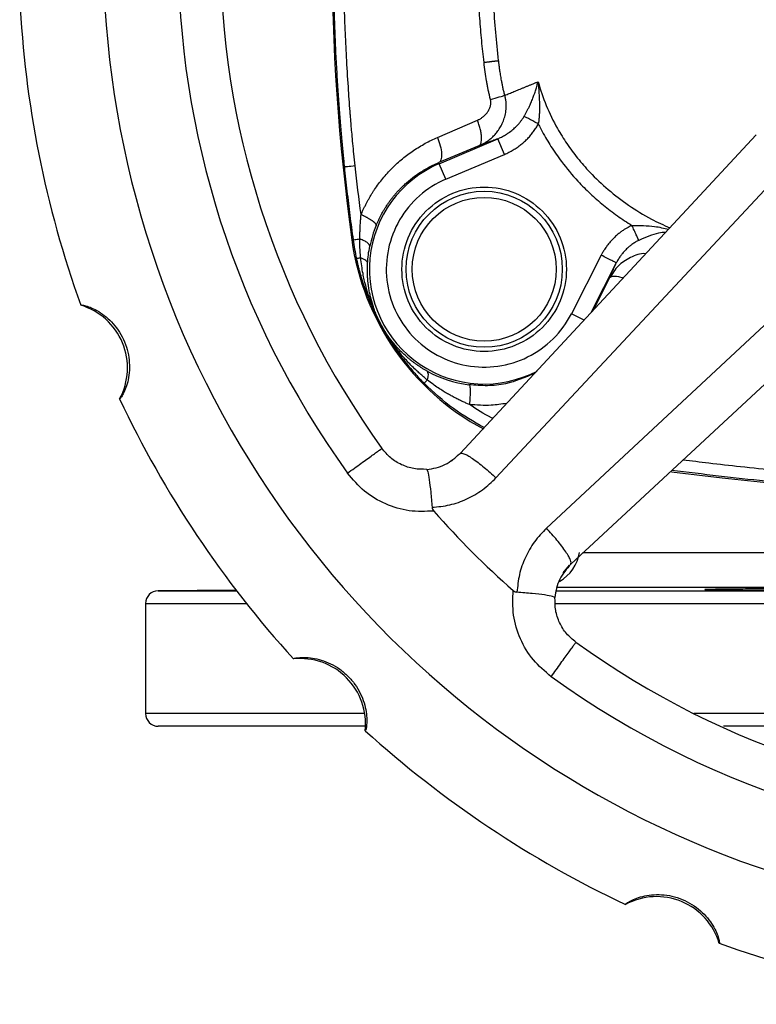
# Model space of a CAD drawing. Header units: millimetres. Extents: x 448 to 1828, y 150 to 1321.
# Tile 1 of 61: x 891 to 978, y 150 to 266. Entities that reach past the tile are written whole.
import ezdxf

# ---------------------------------------------------------------- set-up
doc = ezdxf.new("R2010")
doc.units = ezdxf.units.MM

msp = doc.modelspace()

# ---------------------------------------------------------------- linework, layer by layer
at = {"color": 7, "linetype": 'Continuous', "lineweight": 25}
for p, q in [((940.37, 252.35), (945.09, 254.38)), ((943.04, 215), (978.02, 252.63)), ((945.26, 251.35), (940.53, 249.37)), ((940.58, 249.24), (947.5, 252.18)), ((948.28, 250.34), (947.5, 252.18)), ((941.36, 247.4), (948.28, 250.34)), ((940.58, 249.24), (940.53, 249.37)), ((941.36, 247.4), (940.58, 249.24)), ((947.28, 212.12), (982.31, 249.7)), ((990.82, 241.19), (953.25, 206.16)), ((930.4, 240.25), (930.25, 240.23)), ((959.71, 238.42), (956.19, 231.51)), ((993.76, 236.9), (956.12, 201.92)), ((942.91, 214.86), (942.02, 214.09)), ((955.22, 200.89), (955.98, 201.79)), ((916.57, 198.85), (907.37, 198.77)), ((905.89, 197.27), (905.89, 184.26))]:
    msp.add_line(p, q, dxfattribs=at)
at = {"color": 8, "linetype": 'Continuous', "lineweight": 25}
for p, q in [((961.49, 237.51), (958.48, 231.61)), ((958.78, 231.93), (960.72, 235.78)), ((957.71, 230.74), (956.19, 231.51)), ((957.51, 203.3), (1074.61, 203.3)), ((1077.45, 199.16), (954.45, 199.16)), ((907.37, 198.77), (916.63, 198.77)), ((954.29, 198.77), (1077.41, 198.77)), ((905.89, 197.27), (917.8, 197.27)), ((954.19, 197.27), (1015.15, 197.27)), ((931.78, 184.26), (905.89, 184.26)), ((1061.13, 184.26), (970.65, 184.26))]:
    msp.add_line(p, q, dxfattribs=at)
at = {"color": 7, "linetype": 'Continuous', "lineweight": 25}
for radius in [9.22, 9.22, 8.5]:
    msp.add_circle((945.89, 236.76), radius, dxfattribs=at)
for centre, radius, start, end in [((1015.89, 274.76), 115, 135, 267.5663), ((1015.89, 274.76), 106.18, 144.2173, 215.7827), ((1015.89, 274.76), 101.18, 144.2165, 215.7827), ((1180.89, 274.76), 253, 172.1565, 187.8435), ((1015.89, 274.76), 125, 182.751, 199.7485), ((959.97, 244.33), 30, 187.8435, 241.7921), ((896.03, 225.11), 7.73, 331.5924, 73.4076), ((1015.89, 274.76), 125, 205.2508, 222.2493), ((1015.89, 584.26), 374.5, 262.6576, 277.3479), ((1015.89, 274.76), 101, 221.2365, 228.7634), ((952.23, 204.16), 5, 300.8791, 350), ((907.39, 197.27), 1.5, 90.5, 180), ((1015.89, 274.76), 101.18, 234.218, 305.7827), ((924.15, 183.03), 7.73, 354.0924, 95.9076), ((1015.89, 274.76), 106.18, 234.2173, 272.6082), ((907.39, 184.26), 1.5, 180, 270), ((1015.89, 274.76), 125, 227.7511, 244.7486), ((966.24, 154.9), 7.73, 16.5924, 118.4076), ((1015.89, 274.76), 125, 250.2507, 267.249)]:
    msp.add_arc(centre, radius, start, end, dxfattribs=at)
at = {"color": 8, "linetype": 'Continuous', "lineweight": 25}
msp.add_arc((945.89, 236.76), 13.56, 113.0158, 297.5423, dxfattribs=at)
at = {"color": 7, "linetype": 'Continuous', "lineweight": 25}
for points, knots in [([(928.04, 274.76), (928.04, 274.21), (928.04, 273.14), (928.06, 271.55), (928.08, 270), (928.11, 268.5), (928.15, 267.04), (928.2, 265.62), (928.26, 264.25), (928.31, 262.92), (928.38, 261.63), (928.45, 260.39), (928.52, 259.19), (928.59, 258.03), (928.67, 256.92), (928.75, 255.85), (928.82, 254.83), (928.9, 253.84), (928.98, 252.91), (929.06, 252.01), (929.14, 251.16), (929.22, 250.35), (929.29, 249.58), (929.34, 249.09), (929.37, 248.85)], [0, 0, 0, 0, 0.062935, 0.124205, 0.183811, 0.241751, 0.298027, 0.352638, 0.405584, 0.456865, 0.506482, 0.554433, 0.60072, 0.645342, 0.688299, 0.729592, 0.76922, 0.807183, 0.843481, 0.878114, 0.911083, 0.942387, 0.972026, 1, 1, 1, 1]), ([(930.65, 248.97), (930.6, 249.44), (930.51, 250.33), (930.38, 251.58), (930.28, 252.67), (930.2, 253.59), (930.14, 254.34), (930.09, 254.93), (929.99, 256.23), (929.82, 258.52), (929.63, 261.74), (929.47, 265.07), (929.36, 268.3), (929.3, 271.53), (929.29, 273.68), (929.29, 274.76)], [0, 0, 0, 0, 0.055119, 0.103769, 0.14595, 0.181664, 0.21091, 0.23369, 0.250003, 0.362593, 0.499996, 0.625007, 0.750013, 0.875132, 1, 1, 1, 1]), ([(945.87, 261.21), (945.82, 261.64), (945.72, 262.49), (945.59, 263.79), (945.48, 265.1), (945.37, 266.43), (945.28, 267.78), (945.21, 269.14), (945.15, 270.52), (945.11, 271.92), (945.08, 273.33), (945.08, 274.28), (945.08, 274.76)], [0, 0, 0, 0, 0.094617, 0.190442, 0.28747, 0.385698, 0.48512, 0.585733, 0.687532, 0.790512, 0.89467, 1, 1, 1, 1]), ([(947.59, 261.42), (947.46, 262.54), (947.35, 263.64), (947.16, 265.86), (947.07, 266.97), (946.88, 270.3), (946.81, 272.53), (946.81, 274.76)], [0, 0, 0, 0, 0.25, 0.25, 0.5, 0.5, 1, 1, 1, 1]), ([(945.87, 261.21), (945.92, 261.22), (946.02, 261.23), (946.17, 261.25), (946.32, 261.27), (946.45, 261.28), (946.57, 261.3), (946.69, 261.31), (946.8, 261.33), (946.89, 261.34), (946.98, 261.35), (947.06, 261.36), (947.14, 261.37), (947.2, 261.38), (947.26, 261.38), (947.32, 261.39), (947.36, 261.4), (947.41, 261.4), (947.44, 261.41), (947.47, 261.41), (947.5, 261.41), (947.53, 261.42), (947.55, 261.42), (947.57, 261.42), (947.58, 261.42), (947.59, 261.42), (947.59, 261.42)], [0, 0, 0, 0, 0.0666472, 0.1317692, 0.1951685, 0.2566756, 0.31615, 0.3734793, 0.4285771, 0.4813807, 0.5318475, 0.5799482, 0.6256573, 0.6689532, 0.7098201, 0.7482484, 0.7842347, 0.8177816, 0.8488973, 0.8775939, 0.9038877, 0.927797, 0.949342, 0.9685438, 0.9854231, 1, 1, 1, 1]), ([(946.62, 256.84), (946.59, 256.99), (946.52, 257.27), (946.42, 257.71), (946.33, 258.14), (946.25, 258.58), (946.13, 259.23), (946, 260.11), (945.91, 260.84), (945.87, 261.21)], [0, 0, 0, 0, 0.099963, 0.199951, 0.299959, 0.399987, 0.500031, 0.746996, 1, 1, 1, 1]), ([(948.32, 257.32), (948.28, 257.48), (948.2, 257.78), (948.1, 258.23), (948.02, 258.65), (947.94, 259.04), (947.88, 259.4), (947.82, 259.73), (947.78, 260.04), (947.73, 260.32), (947.7, 260.58), (947.67, 260.8), (947.64, 261), (947.62, 261.17), (947.61, 261.31), (947.6, 261.39), (947.59, 261.42)], [0, 0, 0, 0, 0.118596, 0.228378, 0.330246, 0.424841, 0.512583, 0.593712, 0.668329, 0.73642, 0.797891, 0.852595, 0.900349, 0.940958, 0.974233, 1, 1, 1, 1]), ([(948.32, 257.32), (948.41, 257.35), (948.58, 257.42), (948.85, 257.53), (949.12, 257.64), (949.4, 257.76), (949.69, 257.88), (949.99, 258), (950.29, 258.12), (950.6, 258.25), (950.92, 258.38), (951.24, 258.51), (951.57, 258.64), (951.9, 258.78), (952.13, 258.87), (952.25, 258.92)], [0, 0, 0, 0, 0.078413, 0.156577, 0.234494, 0.312163, 0.389584, 0.466757, 0.543682, 0.620359, 0.696786, 0.772964, 0.848893, 0.924572, 1, 1, 1, 1]), ([(950.61, 254.84), (950.64, 254.89), (950.69, 254.99), (950.78, 255.14), (950.86, 255.29), (950.94, 255.44), (951.02, 255.6), (951.1, 255.77), (951.24, 256.04), (951.42, 256.45), (951.63, 256.95), (951.82, 257.46), (951.99, 257.96), (952.13, 258.46), (952.21, 258.77), (952.25, 258.92)], [0, 0, 0, 0, 0.03271, 0.066391, 0.101074, 0.136787, 0.173552, 0.21139, 0.250319, 0.367222, 0.500301, 0.614597, 0.750196, 0.879751, 1, 1, 1, 1]), ([(952.25, 258.92), (952.26, 258.84), (952.27, 258.64), (952.31, 258.23), (952.35, 257.68), (952.39, 257.07), (952.41, 256.43), (952.42, 255.82), (952.41, 255.26), (952.38, 254.77), (952.34, 254.35), (952.3, 254.07), (952.28, 253.94)], [0, 0, 0, 0, 0.049909, 0.124929, 0.249906, 0.384885, 0.49984, 0.632054, 0.749799, 0.83714, 0.92058, 1, 1, 1, 1]), ([(945.26, 251.35), (945.31, 251.37), (945.41, 251.41), (945.57, 251.49), (945.73, 251.57), (945.89, 251.66), (946.05, 251.76), (946.22, 251.87), (946.39, 251.99), (946.57, 252.13), (946.74, 252.27), (946.92, 252.43), (947.09, 252.61), (947.26, 252.8), (947.43, 253), (947.59, 253.22), (947.75, 253.46), (947.89, 253.72), (948.03, 254), (948.16, 254.3), (948.27, 254.61), (948.36, 254.95), (948.43, 255.31), (948.48, 255.68), (948.49, 256.07), (948.48, 256.47), (948.43, 256.89), (948.36, 257.17), (948.32, 257.32)], [0, 0, 0, 0, 0.022128, 0.045338, 0.06964, 0.095041, 0.121553, 0.149187, 0.177959, 0.207886, 0.238992, 0.271302, 0.304846, 0.339658, 0.375782, 0.413295, 0.45231, 0.492961, 0.535328, 0.579444, 0.625351, 0.673065, 0.722584, 0.773934, 0.827187, 0.882471, 0.939982, 1, 1, 1, 1]), ([(946.62, 256.84), (947, 256.94), (947.37, 257.04), (947.96, 257.21), (948.19, 257.27), (948.32, 257.32)], [0, 0, 0, 0, 0.5, 0.5, 1, 1, 1, 1]), ([(945.09, 254.38), (945.14, 254.4), (945.23, 254.44), (945.37, 254.51), (945.5, 254.59), (945.62, 254.68), (945.81, 254.82), (946.04, 255.02), (946.29, 255.33), (946.49, 255.66), (946.61, 255.98), (946.66, 256.24), (946.68, 256.45), (946.67, 256.65), (946.64, 256.78), (946.62, 256.84)], [0, 0, 0, 0, 0.050759, 0.101014, 0.150871, 0.200437, 0.249823, 0.376913, 0.499641, 0.628421, 0.74978, 0.815533, 0.878366, 0.939442, 1, 1, 1, 1]), ([(947.5, 252.18), (947.57, 252.21), (947.72, 252.28), (947.95, 252.39), (948.19, 252.51), (948.46, 252.68), (948.83, 252.92), (949.26, 253.25), (949.67, 253.63), (949.99, 253.98), (950.23, 254.28), (950.43, 254.56), (950.55, 254.75), (950.61, 254.84)], [0, 0, 0, 0, 0.056756, 0.117293, 0.181666, 0.249925, 0.349049, 0.500038, 0.641181, 0.749939, 0.83926, 0.922654, 1, 1, 1, 1]), ([(952.28, 253.94), (952.11, 254.03), (951.93, 254.13), (951.57, 254.32), (951.4, 254.42), (951.09, 254.58), (950.95, 254.66), (950.74, 254.77), (950.66, 254.82), (950.61, 254.84)], [0, 0, 0, 0, 0.25, 0.25, 0.5, 0.5, 0.75, 0.75, 1, 1, 1, 1]), ([(945.26, 251.35), (945.32, 251.37), (945.41, 251.45), (945.52, 251.67), (945.58, 251.98), (945.59, 252.39), (945.53, 252.86), (945.43, 253.37), (945.27, 253.89), (945.15, 254.22), (945.09, 254.38)], [0, 0, 0, 0, 0.125012, 0.250025, 0.375037, 0.500049, 0.625062, 0.750074, 0.875086, 1, 1, 1, 1]), ([(948.28, 250.34), (948.37, 250.38), (948.55, 250.46), (948.81, 250.58), (949.06, 250.72), (949.31, 250.86), (949.55, 251.01), (949.78, 251.16), (950.01, 251.33), (950.23, 251.5), (950.44, 251.67), (950.65, 251.85), (950.85, 252.04), (951.04, 252.23), (951.22, 252.43), (951.4, 252.63), (951.57, 252.84), (951.73, 253.05), (951.88, 253.27), (952.02, 253.49), (952.16, 253.71), (952.24, 253.86), (952.28, 253.94)], [0, 0, 0, 0, 0.052822, 0.105349, 0.157579, 0.209511, 0.261145, 0.312477, 0.363507, 0.414234, 0.464658, 0.514777, 0.564594, 0.61411, 0.663327, 0.712251, 0.760885, 0.809237, 0.857315, 0.905127, 0.952684, 1, 1, 1, 1]), ([(952.28, 253.94), (952.33, 253.85), (952.48, 253.55), (952.79, 252.94), (953.24, 252.14), (953.79, 251.25), (954.37, 250.37), (955.39, 248.96), (956.72, 247.37), (958.4, 245.68), (959.7, 244.55), (960.78, 243.69), (961.61, 243.08), (962.46, 242.5), (963.04, 242.13), (963.33, 241.94)], [0, 0, 0, 0, 0.018355, 0.060084, 0.125041, 0.184636, 0.250043, 0.31657, 0.499999, 0.625104, 0.749987, 0.812507, 0.874994, 0.937483, 1, 1, 1, 1]), ([(931.35, 243.22), (931.4, 243.33), (931.49, 243.56), (931.65, 243.9), (931.81, 244.23), (931.98, 244.57), (932.15, 244.89), (932.34, 245.22), (932.53, 245.54), (932.73, 245.86), (933.17, 246.53), (933.9, 247.52), (935.01, 248.74), (936.22, 249.84), (937.31, 250.66), (938.23, 251.24), (938.93, 251.65), (939.64, 252.02), (940.13, 252.24), (940.37, 252.35)], [0, 0, 0, 0, 0.027557, 0.055148, 0.082785, 0.110479, 0.138243, 0.166089, 0.194031, 0.222081, 0.250252, 0.37489, 0.500114, 0.625435, 0.750001, 0.813202, 0.8758, 0.938, 1, 1, 1, 1]), ([(940.37, 252.35), (940.5, 252.03), (940.61, 251.69), (940.78, 251.02), (940.83, 250.69), (940.86, 250.12), (940.84, 249.88), (940.72, 249.53), (940.63, 249.42), (940.53, 249.37)], [0, 0, 0, 0, 0.25, 0.25, 0.5, 0.5, 0.75, 0.75, 1, 1, 1, 1]), ([(947.5, 252.18), (947.4, 252.14), (947.19, 252.06), (946.89, 251.95), (946.6, 251.84), (946.32, 251.74), (946.04, 251.63), (945.77, 251.53), (945.51, 251.44), (945.35, 251.38), (945.26, 251.35)], [0, 0, 0, 0, 0.1250591, 0.2500675, 0.3750422, 0.5, 0.6249578, 0.7499325, 0.8749409, 1, 1, 1, 1]), ([(933.13, 241.95), (933.18, 242.06), (933.27, 242.29), (933.43, 242.62), (933.59, 242.96), (933.77, 243.29), (933.96, 243.62), (934.16, 243.95), (934.37, 244.28), (934.59, 244.61), (934.82, 244.93), (935.06, 245.24), (935.32, 245.56), (935.59, 245.86), (935.87, 246.17), (936.19, 246.5), (936.57, 246.86), (937.02, 247.25), (937.5, 247.64), (938.03, 248.02), (938.59, 248.38), (939.2, 248.74), (939.84, 249.07), (940.3, 249.27), (940.53, 249.37)], [0, 0, 0, 0, 0.0328342, 0.0660986, 0.0997969, 0.1339329, 0.1685098, 0.2035309, 0.2389994, 0.2749184, 0.3112905, 0.3481188, 0.3854056, 0.4231537, 0.4613654, 0.5000431, 0.552817, 0.608364, 0.6666872, 0.7277889, 0.7916704, 0.8583327, 0.927776, 1, 1, 1, 1]), ([(930.65, 248.97), (930.31, 248.94), (929.97, 248.9), (929.51, 248.86), (929.38, 248.85), (929.37, 248.85)], [0, 0, 0, 0, 0.5, 0.5, 1, 1, 1, 1]), ([(929.37, 248.85), (929.42, 248.37), (929.52, 247.41), (929.68, 245.98), (929.85, 244.55), (930.02, 243.11), (930.21, 241.68), (930.34, 240.73), (930.4, 240.25)], [0, 0, 0, 0, 0.166647, 0.333301, 0.499964, 0.666634, 0.833313, 1, 1, 1, 1]), ([(941.36, 247.4), (939.07, 246.43), (937.16, 244.74), (934.65, 240.45), (934.12, 237.95), (934.67, 233.01), (935.73, 230.69), (939.13, 227.05), (941.37, 225.83), (946.26, 224.94), (948.79, 225.29), (953.25, 227.5), (955.06, 229.3), (956.19, 231.51)], [0, 0, 0, 0, 0.166667, 0.166667, 0.333333, 0.333333, 0.5, 0.5, 0.666667, 0.666667, 0.833333, 0.833333, 1, 1, 1, 1]), ([(936.17, 236.76), (936.17, 239.34), (937.19, 241.81), (940.84, 245.45), (943.31, 246.48), (948.46, 246.48), (950.93, 245.45), (954.58, 241.81), (955.6, 239.34), (955.6, 236.76)], [0, 0, 0, 0, 0.25, 0.25, 0.5, 0.5, 0.75, 0.75, 1, 1, 1, 1]), ([(931.2, 240.34), (931.21, 240.55), (931.21, 240.97), (931.23, 241.57), (931.26, 242.14), (931.3, 242.69), (931.33, 243.04), (931.35, 243.22)], [0, 0, 0, 0, 0.219373, 0.429032, 0.629005, 0.81932, 1, 1, 1, 1]), ([(933.13, 241.95), (933.13, 241.96), (933.14, 241.98), (933.13, 242.01), (933.12, 242.05), (933.09, 242.1), (933.06, 242.14), (933.02, 242.19), (932.97, 242.24), (932.91, 242.3), (932.84, 242.35), (932.77, 242.41), (932.69, 242.47), (932.6, 242.53), (932.51, 242.59), (932.41, 242.65), (932.31, 242.71), (932.21, 242.77), (932.1, 242.83), (932, 242.89), (931.89, 242.95), (931.78, 243.01), (931.67, 243.06), (931.56, 243.12), (931.46, 243.17), (931.39, 243.2), (931.35, 243.22)], [0, 0, 0, 0, 0.046078, 0.092354, 0.138739, 0.185142, 0.231471, 0.277636, 0.323547, 0.369117, 0.414263, 0.458904, 0.502966, 0.54638, 0.589083, 0.631017, 0.672131, 0.712382, 0.751731, 0.790146, 0.827603, 0.864082, 0.899568, 0.934052, 0.967529, 1, 1, 1, 1]), ([(963.33, 241.94), (963.26, 241.91), (963.11, 241.84), (962.86, 241.71), (962.58, 241.54), (962.27, 241.35), (961.94, 241.11), (961.58, 240.82), (961.18, 240.45), (960.78, 240.02), (960.4, 239.56), (960.11, 239.13), (959.88, 238.76), (959.76, 238.52), (959.71, 238.42)], [0, 0, 0, 0, 0.045603, 0.099824, 0.162649, 0.23407, 0.314094, 0.402732, 0.500007, 0.630411, 0.745623, 0.845635, 0.930432, 1, 1, 1, 1]), ([(964.15, 240.18), (964.13, 240.23), (964.09, 240.31), (963.99, 240.52), (963.93, 240.66), (963.78, 240.99), (963.69, 241.18), (963.51, 241.56), (963.42, 241.76), (963.33, 241.94)], [0, 0, 0, 0, 0.25, 0.25, 0.5, 0.5, 0.75, 0.75, 1, 1, 1, 1]), ([(930.4, 240.25), (930.41, 240.25), (930.48, 240.26), (930.75, 240.29), (930.96, 240.31), (931.2, 240.34)], [0, 0, 0, 0, 0.5, 0.5, 1, 1, 1, 1]), ([(932.38, 239.48), (932.38, 239.54), (932.36, 239.6), (932.27, 239.74), (932.19, 239.81), (931.99, 239.97), (931.86, 240.05), (931.55, 240.2), (931.38, 240.27), (931.2, 240.34)], [0, 0, 0, 0, 0.25, 0.25, 0.5, 0.5, 0.75, 0.75, 1, 1, 1, 1]), ([(931.3, 238.1), (931.29, 238.24), (931.26, 238.52), (931.23, 238.91), (931.22, 239.3), (931.21, 239.66), (931.2, 240.01), (931.2, 240.23), (931.2, 240.34)], [0, 0, 0, 0, 0.1867079, 0.3653367, 0.5359405, 0.6985637, 0.8532414, 1, 1, 1, 1]), ([(964.15, 240.18), (964.08, 240.15), (963.95, 240.08), (963.75, 239.97), (963.54, 239.83), (963.29, 239.66), (962.97, 239.41), (962.59, 239.06), (962.25, 238.68), (961.95, 238.29), (961.71, 237.92), (961.56, 237.64), (961.49, 237.51)], [0, 0, 0, 0, 0.057488, 0.11837, 0.182584, 0.25005, 0.358233, 0.499996, 0.653089, 0.750116, 0.883, 1, 1, 1, 1]), ([(931.3, 238.1), (931.14, 238.07), (931.01, 238.05), (930.84, 238.02), (930.8, 238.01), (930.8, 238.01)], [0, 0, 0, 0, 0.5, 0.5, 1, 1, 1, 1]), ([(930.8, 238.01), (930.83, 237.87), (930.89, 237.59), (930.99, 237.17), (931.1, 236.75), (931.21, 236.34), (931.34, 235.9), (931.48, 235.42), (931.7, 234.75), (931.95, 234.06), (932.2, 233.41), (932.39, 232.94), (932.59, 232.47), (932.81, 231.98), (933.04, 231.49), (933.24, 231.09), (933.39, 230.79), (933.55, 230.48), (933.76, 230.09), (934.02, 229.62), (934.28, 229.16), (934.55, 228.72), (934.91, 228.12), (935.39, 227.4), (936.01, 226.52), (936.66, 225.68), (937.26, 224.95), (937.8, 224.33), (938.29, 223.81), (938.62, 223.47), (938.79, 223.3)], [0, 0, 0, 0, 0.025309, 0.050452, 0.075439, 0.10028, 0.124985, 0.156043, 0.187491, 0.249979, 0.284205, 0.312438, 0.339782, 0.374985, 0.409646, 0.437267, 0.454885, 0.46865, 0.500081, 0.531371, 0.562635, 0.593861, 0.625092, 0.687572, 0.750047, 0.815504, 0.875011, 0.916924, 0.958573, 1, 1, 1, 1]), ([(932.11, 237.46), (932.11, 237.57), (932.04, 237.68), (931.76, 237.91), (931.55, 238.01), (931.3, 238.1)], [0, 0, 0, 0, 0.5, 0.5, 1, 1, 1, 1]), ([(934.82, 228.37), (934.75, 228.48), (934.61, 228.69), (934.39, 229.02), (934.17, 229.38), (933.95, 229.77), (933.72, 230.18), (933.51, 230.58), (933.31, 230.97), (933.12, 231.37), (932.88, 231.91), (932.66, 232.46), (932.36, 233.25), (932.05, 234.23), (931.77, 235.31), (931.49, 236.62), (931.38, 237.48), (931.3, 238.1)], [0, 0, 0, 0, 0.035707, 0.073634, 0.113828, 0.156472, 0.20189, 0.250006, 0.285652, 0.327507, 0.375575, 0.454969, 0.500131, 0.616654, 0.75005, 0.819979, 1, 1, 1, 1]), ([(932.09, 236.76), (932.09, 236.83), (932.09, 236.98), (932.1, 237.22), (932.11, 237.37), (932.11, 237.46)], [0, 0, 0, 0, 0.301986, 0.635128, 1, 1, 1, 1]), ([(961.49, 237.51), (961.48, 237.51), (961.43, 237.54), (961.25, 237.63), (961.12, 237.7), (960.79, 237.87), (960.59, 237.97), (960.17, 238.18), (959.94, 238.3), (959.71, 238.42)], [0, 0, 0, 0, 0.25, 0.25, 0.5, 0.5, 0.75, 0.75, 1, 1, 1, 1]), ([(960.72, 235.78), (960.76, 235.87), (960.83, 236.04), (960.96, 236.32), (961.08, 236.6), (961.21, 236.9), (961.35, 237.2), (961.44, 237.41), (961.49, 237.51)], [0, 0, 0, 0, 0.166733, 0.333417, 0.500069, 0.666705, 0.833344, 1, 1, 1, 1]), ([(934.82, 228.48), (934.8, 228.51), (934.75, 228.58), (934.67, 228.69), (934.58, 228.8), (934.48, 228.95), (934.35, 229.15), (934.2, 229.38), (934.05, 229.62), (933.89, 229.89), (933.74, 230.15), (933.57, 230.49), (933.37, 230.88), (933.18, 231.31), (933.04, 231.65), (932.91, 232), (932.7, 232.62), (932.5, 233.32), (932.34, 234.04), (932.25, 234.54), (932.18, 235.09), (932.13, 235.6), (932.1, 236.09), (932.09, 236.45), (932.09, 236.66), (932.09, 236.76)], [0, 0, 0, 0, 0.015234, 0.030775, 0.046688, 0.063026, 0.092778, 0.125561, 0.153414, 0.188255, 0.229914, 0.250782, 0.313171, 0.375696, 0.406936, 0.438124, 0.50042, 0.625435, 0.685292, 0.750709, 0.797039, 0.875271, 0.92413, 0.965714, 1, 1, 1, 1]), ([(955.6, 236.76), (955.6, 234.18), (954.58, 231.71), (950.93, 228.07), (948.46, 227.04), (943.31, 227.04), (940.84, 228.07), (937.19, 231.71), (936.17, 234.18), (936.17, 236.76)], [0, 0, 0, 0, 0.25, 0.25, 0.5, 0.5, 0.75, 0.75, 1, 1, 1, 1]), ([(898.24, 232.52), (898.26, 232.54), (898.31, 232.56), (898.79, 232.46), (899.48, 232.23), (900.33, 231.8), (901.23, 231.18), (902.09, 230.35), (902.85, 229.34), (903.44, 228.19), (903.84, 226.97), (904.01, 225.71), (903.99, 224.5), (903.8, 223.41), (903.49, 222.51), (903.17, 221.86), (902.91, 221.46), (902.86, 221.44), (902.83, 221.44)], [0, 0, 0, 0, 0.074207, 0.144401, 0.210903, 0.272419, 0.330581, 0.387672, 0.443438, 0.499601, 0.555743, 0.611425, 0.669269, 0.728061, 0.789831, 0.856626, 0.926141, 1, 1, 1, 1]), ([(939.1, 224.75), (939, 224.81), (938.8, 224.92), (938.5, 225.11), (938.2, 225.3), (937.91, 225.5), (937.62, 225.7), (937.34, 225.92), (937.06, 226.14), (936.71, 226.44), (936.27, 226.84), (935.78, 227.34), (935.36, 227.81), (935.05, 228.18), (934.89, 228.39), (934.82, 228.48)], [0, 0, 0, 0, 0.063195, 0.126067, 0.188681, 0.251103, 0.313396, 0.37562, 0.437814, 0.500008, 0.618271, 0.750034, 0.860878, 0.944197, 1, 1, 1, 1]), ([(939.17, 223.68), (939.06, 223.78), (938.8, 223.99), (938.4, 224.34), (937.91, 224.77), (937.38, 225.28), (936.83, 225.85), (936.29, 226.45), (935.77, 227.08), (935.27, 227.73), (934.96, 228.17), (934.82, 228.37)], [0, 0, 0, 0, 0.072346, 0.155652, 0.250179, 0.374211, 0.499737, 0.616984, 0.750375, 0.885655, 1, 1, 1, 1]), ([(939.17, 223.68), (939.07, 223.57), (938.86, 223.37), (938.79, 223.3), (938.79, 223.3)], [0.1053364, 0.1053364, 0.1053364, 0.1053364, 0.48972, 1.0000006, 1.0000006, 1.0000006, 1.0000006]), ([(944.14, 220.78), (944, 220.84), (943.73, 220.96), (943.31, 221.14), (942.88, 221.35), (942.44, 221.57), (942, 221.81), (941.53, 222.07), (941.01, 222.38), (940.44, 222.75), (939.82, 223.19), (939.4, 223.51), (939.17, 223.68)], [0, 0, 0, 0, 0.076715, 0.156055, 0.238037, 0.322679, 0.41, 0.500016, 0.604495, 0.722546, 0.854326, 1, 1, 1, 1]), ([(944.09, 223.11), (944.13, 223.1), (944.16, 223.04), (944.21, 222.81), (944.22, 222.64), (944.23, 222.21), (944.22, 221.95), (944.19, 221.38), (944.17, 221.08), (944.14, 220.78)], [0, 0, 0, 0, 0.25, 0.25, 0.5, 0.5, 0.75, 0.75, 1, 1, 1, 1]), ([(939.1, 213.12), (938.59, 213.12), (937.57, 213.13), (936.1, 213.62), (934.79, 214.42), (934.13, 215.21), (933.8, 215.6)], [0, 0, 0, 0, 0.250059, 0.500048, 0.749975, 1, 1, 1, 1]), ([(939.1, 213.12), (939.47, 213.17), (940.21, 213.26), (941.63, 213.77), (942.48, 214.51), (943.04, 215)], [0, 0, 0, 0, 0.250076, 0.500518, 1, 1, 1, 1]), ([(943.04, 215), (943.16, 215.02), (943.34, 215.06), (943.93, 214.77), (944.5, 214.41), (945.16, 213.93), (946.09, 213.2), (946.81, 212.55), (947.28, 212.12)], [0, 0, 0, 0, 0.239878, 0.369022, 0.500837, 0.632529, 0.76132, 1, 1, 1, 1]), ([(939.1, 213.12), (939.14, 213.07), (939.22, 212.97), (939.4, 211.97), (939.57, 210.48), (939.68, 209.25), (939.73, 208.64)], [0, 0, 0, 0, 0.249918, 0.499903, 0.749929, 1, 1, 1, 1]), ([(939.93, 208.18), (938.96, 208.15), (937.02, 208.07), (934.2, 208.93), (931.65, 210.43), (930.38, 211.93), (929.75, 212.68)], [0, 0, 0, 0, 0.248959, 0.498149, 0.748941, 1, 1, 1, 1]), ([(939.73, 208.64), (940.43, 208.7), (941.84, 208.84), (943.86, 209.57), (945.74, 210.64), (946.77, 211.63), (947.28, 212.12)], [0, 0, 0, 0, 0.247264, 0.497401, 0.749121, 1, 1, 1, 1]), ([(939.73, 208.64), (939.74, 208.56), (939.77, 208.39), (939.88, 208.25), (939.93, 208.18)], [0, 0, 0, 0, 0.475792, 1, 1, 1, 1]), ([(953.25, 206.16), (952.75, 205.64), (951.76, 204.61), (950.7, 202.73), (949.97, 200.71), (949.83, 199.3), (949.76, 198.6)], [0, 0, 0, 0, 0.250719, 0.503005, 0.754053, 1, 1, 1, 1]), ([(956.12, 201.92), (956.15, 202.03), (956.19, 202.21), (955.89, 202.8), (955.54, 203.37), (955.06, 204.03), (954.33, 204.96), (953.67, 205.69), (953.25, 206.16)], [0, 0, 0, 0, 0.239277, 0.368245, 0.499999, 0.631753, 0.760721, 1, 1, 1, 1]), ([(956.12, 201.92), (955.63, 201.35), (954.9, 200.5), (954.39, 199.09), (954.3, 198.34), (954.25, 197.97)], [0, 0, 0, 0, 0.499474, 0.749931, 1, 1, 1, 1]), ([(988.16, 199.01), (988.09, 199.01), (987.95, 199.01), (987.73, 199.01), (987.51, 199.01), (987.28, 199.01), (987.04, 199.01), (986.63, 199.02), (986.03, 199.02), (985.21, 199.02), (984.35, 199.02), (983.15, 199.02), (981.58, 199.01), (979.65, 199), (977.91, 198.99), (976.32, 198.98), (974.83, 198.96), (973.8, 198.95), (973.25, 198.94), (973.04, 198.94), (972.77, 198.93), (972.32, 198.92), (972, 198.91), (971.91, 198.9), (972.05, 198.89), (972.39, 198.88), (972.72, 198.87), (973.13, 198.87), (973.56, 198.86), (973.96, 198.86), (974.33, 198.86), (974.59, 198.86), (974.73, 198.86)], [0, 0, 0, 0, 0.009952, 0.019877, 0.029787, 0.039696, 0.049615, 0.059559, 0.08993, 0.120299, 0.151268, 0.182241, 0.245305, 0.309566, 0.375023, 0.42689, 0.489356, 0.562405, 0.584851, 0.595612, 0.606063, 0.644751, 0.714499, 0.749918, 0.817207, 0.849229, 0.881362, 0.911801, 0.94229, 0.961529, 0.980747, 1, 1, 1, 1]), ([(974.73, 198.86), (974.8, 198.86), (974.95, 198.86), (975.18, 198.86), (975.41, 198.85), (975.66, 198.85), (975.91, 198.85), (976.33, 198.85), (976.95, 198.85), (977.8, 198.85), (978.68, 198.85), (979.89, 198.85), (981.4, 198.86), (983.2, 198.86), (984.96, 198.87), (986.67, 198.88), (988.13, 198.9), (989.36, 198.91), (990.08, 198.93), (990.45, 198.94), (990.58, 198.94), (990.74, 198.94), (990.9, 198.95), (990.99, 198.96), (990.83, 198.98), (990.46, 198.99), (990.11, 198.99), (989.69, 199), (989.27, 199), (988.88, 199.01), (988.54, 199.01), (988.29, 199.01), (988.16, 199.01)], [0, 0, 0, 0, 0.0104162, 0.020816, 0.0312079, 0.0416002, 0.0520014, 0.0624198, 0.0936646, 0.1249117, 0.1562031, 0.187498, 0.2501028, 0.3079056, 0.3688159, 0.4328324, 0.4999535, 0.5560955, 0.6248745, 0.650296, 0.6619608, 0.6729266, 0.7097808, 0.7499474, 0.8208278, 0.8536073, 0.8861847, 0.916095, 0.9459061, 0.9639667, 0.9819742, 1, 1, 1, 1]), ([(953.8, 188.62), (953.06, 189.25), (951.57, 190.51), (950.07, 193.05), (949.2, 195.88), (949.27, 197.83), (949.31, 198.81)], [0, 0, 0, 0, 0.249166, 0.499649, 0.749917, 1, 1, 1, 1]), ([(949.31, 198.81), (949.38, 198.75), (949.51, 198.65), (949.68, 198.62), (949.76, 198.6)], [0, 0, 0, 0, 0.524261, 1, 1, 1, 1]), ([(954.25, 197.97), (954.2, 198.01), (954.1, 198.1), (953.09, 198.27), (951.61, 198.45), (950.38, 198.55), (949.76, 198.6)], [0, 0, 0, 0, 0.2499175, 0.4999023, 0.7499279, 1, 1, 1, 1]), ([(956.72, 192.68), (956.33, 193.01), (955.55, 193.66), (954.75, 194.98), (954.25, 196.44), (954.25, 197.46), (954.25, 197.97)], [0, 0, 0, 0, 0.250013, 0.499939, 0.749934, 1, 1, 1, 1]), ([(923.36, 190.72), (923.37, 190.74), (923.41, 190.78), (923.89, 190.87), (924.61, 190.92), (925.56, 190.85), (926.63, 190.62), (927.75, 190.18), (928.84, 189.54), (929.82, 188.7), (930.66, 187.72), (931.3, 186.63), (931.74, 185.51), (931.98, 184.43), (932.04, 183.48), (932, 182.75), (931.91, 182.28), (931.86, 182.25), (931.84, 182.23)], [0, 0, 0, 0, 0.074209, 0.144403, 0.210908, 0.272425, 0.330582, 0.387666, 0.443437, 0.499604, 0.555746, 0.611426, 0.669266, 0.728052, 0.789825, 0.856624, 0.92614, 1, 1, 1, 1]), ([(931.9, 182.76), (931.82, 182.76), (929.24, 182.76), (925.7, 182.76), (921.18, 182.76), (917.83, 182.76), (914.48, 182.76), (911.43, 182.76), (909.07, 182.76), (907.64, 182.76), (907.47, 182.76), (907.39, 182.76)], [0, 0, 0, 0, 0.00497, 0.155111, 0.254163, 0.352476, 0.449994, 0.593277, 0.733012, 0.868716, 1, 1, 1, 1]), ([(1015.89, 182.76), (1012.63, 182.76), (1006.02, 182.76), (996.01, 182.76), (985.92, 182.76), (978.57, 182.76), (974.76, 182.76), (974.17, 182.76)], [0, 0, 0, 0, 0.22779, 0.463248, 0.705701, 0.954308, 1, 1, 1, 1]), ([(962.56, 161.7), (962.57, 161.73), (962.58, 161.78), (962.99, 162.05), (963.65, 162.37), (964.55, 162.67), (965.63, 162.86), (966.82, 162.89), (968.07, 162.72), (969.3, 162.32), (970.45, 161.73), (971.46, 160.97), (972.3, 160.1), (972.93, 159.19), (973.36, 158.34), (973.59, 157.65), (973.69, 157.18), (973.66, 157.14), (973.65, 157.11)], [0, 0, 0, 0, 0.0742073, 0.1444005, 0.2109035, 0.2724193, 0.330581, 0.387672, 0.4434376, 0.4996006, 0.5557429, 0.6114246, 0.6692692, 0.7280609, 0.7898315, 0.8566264, 0.9261415, 1, 1, 1, 1])]:
    msp.add_open_spline(points, degree=3, knots=knots, dxfattribs=at)
at = {"color": 8, "linetype": 'Continuous', "lineweight": 25}
for points, knots in [([(952.25, 258.92), (952.55, 257.98), (953.15, 256.07), (954.36, 253.64), (955.64, 251.58), (956.91, 249.86), (959.18, 247.26), (962.1, 244.8), (965.39, 242.76), (967.09, 241.99), (967.83, 241.66)], [0, 0, 0, 0, 0.122896, 0.249966, 0.337093, 0.426147, 0.517132, 0.767613, 0.898915, 1, 1, 1, 1]), ([(963.33, 241.94), (964.24, 241.94), (965.74, 241.94), (967.12, 241.62), (967.67, 241.49)], [0, 0, 0, 0, 0.605084, 1, 1, 1, 1]), ([(967.34, 241.14), (967.06, 241.11), (966.44, 241.04), (965.36, 240.72), (964.55, 240.36), (964.15, 240.18)], [0, 0, 0, 0, 0.292259, 0.646658, 1, 1, 1, 1]), ([(964.97, 238.59), (964.96, 238.59), (964.34, 238.67), (963.14, 238.2), (961.65, 237.25), (961.02, 236.26), (960.72, 235.78)], [0, 0, 0, 0, 0.009153, 0.352822, 0.680497, 1, 1, 1, 1]), ([(960.72, 235.78), (960.81, 235.85), (960.99, 235.99), (961.59, 235.96), (962.12, 235.79), (962.31, 235.73)], [0, 0, 0, 0, 0.366901, 0.76194, 1, 1, 1, 1]), ([(951.83, 224.46), (950.72, 223.98), (948.94, 223.22), (946.27, 222.94), (944.82, 223.05), (944.09, 223.11)], [0, 0, 0, 0, 0.458575, 0.727757, 1, 1, 1, 1]), ([(945.88, 218.05), (944.64, 218.75), (942.07, 220.22), (939.91, 222.25), (938.79, 223.3)], [0, 0, 0, 0, 0.480158, 1, 1, 1, 1]), ([(948.54, 220.91), (947.94, 220.82), (946.48, 220.59), (945.01, 220.71), (944.14, 220.78)], [0, 0, 0, 0, 0.414552, 1, 1, 1, 1]), ([(946.9, 219.15), (946.85, 219.17), (945.88, 219.63), (944.99, 220.22), (944.14, 220.78)], [0, 0, 0, 0, 0.0530817, 1, 1, 1, 1]), ([(1005.71, 211.41), (1005.67, 211.41), (1005.35, 211.42), (1004.68, 211.44), (1003.59, 211.48), (1001.85, 211.54), (999.25, 211.64), (995.86, 211.81), (992.49, 212.01), (989.49, 212.21), (986.98, 212.4), (984.64, 212.6), (982.48, 212.79), (979.67, 213.05), (976.33, 213.4), (972.64, 213.81), (970.38, 214.09), (969.36, 214.22)], [0, 0, 0, 0, 0.002847, 0.026479, 0.054808, 0.093191, 0.169603, 0.268602, 0.372872, 0.446834, 0.515951, 0.580227, 0.639666, 0.694272, 0.81268, 0.915704, 1, 1, 1, 1]), ([(1009.85, 209.96), (1008.47, 209.99), (1005.55, 210.04), (1000.95, 210.2), (995.9, 210.43), (990.41, 210.76), (984.76, 211.19), (977.25, 211.87), (971.73, 212.54), (968.04, 212.99)], [0, 0, 0, 0, 0.099074, 0.208844, 0.329309, 0.460469, 0.602325, 0.734238, 1, 1, 1, 1])]:
    msp.add_open_spline(points, degree=3, knots=knots, dxfattribs=at)
at = {"color": 7, "linetype": 'Continuous', "lineweight": 25}
for points in [[(931.35, 243.22), (931.09, 245.14), (930.86, 247.05), (930.65, 248.97)], [(933.13, 241.95), (932.8, 241.14), (932.55, 240.32), (932.38, 239.48)], [(930.4, 240.25), (930.51, 239.5), (930.64, 238.75), (930.8, 238.01)], [(932.11, 237.46), (932.15, 238.14), (932.24, 238.81), (932.38, 239.48)], [(934.82, 228.48), (934.84, 228.45), (934.84, 228.42), (934.82, 228.37)], [(939.1, 224.75), (940.63, 223.9), (942.31, 223.34), (944.09, 223.11)], [(939.1, 224.75), (939.29, 224.63), (939.31, 224.24), (939.17, 223.68)], [(929.75, 212.68), (930.02, 212.87), (930.56, 213.26), (931.35, 213.83), (932.06, 214.34), (932.69, 214.79), (933.19, 215.16), (933.56, 215.42), (933.78, 215.58), (933.8, 215.59), (933.8, 215.6)], [(953.8, 188.62), (954, 188.9), (954.39, 189.44), (954.95, 190.22), (955.47, 190.94), (955.92, 191.56), (956.28, 192.07), (956.55, 192.43), (956.71, 192.66), (956.72, 192.67), (956.72, 192.68)]]:
    msp.add_open_spline(points, degree=3, dxfattribs=at)

doc.saveas('drawing.dxf')
